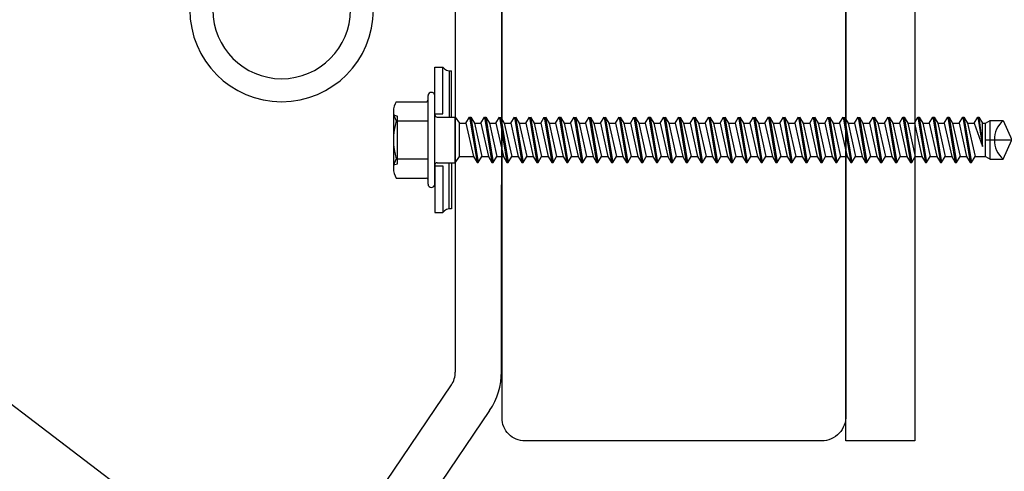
# Model space of a CAD drawing. Header units: millimetres. Extents: x -4835 to 23023, y -15404 to 3906.
# Tile 96 of 256: x 5078.19 to 5082.48, y -3703.57 to -3701.61. Entities that reach past the tile are written whole.
import ezdxf

# ---------------------------------------------------------------- set-up
doc = ezdxf.new("R2010")
doc.units = ezdxf.units.MM
doc.layers.get('0').update_dxf_attribs({"lineweight": 9})
doc.layers.add('a___przekrojowa___0.5', color=7, linetype='Continuous', lineweight=25)
doc.layers.add('detale', color=7, linetype='Continuous')
doc.styles.get("Standard").update_dxf_attribs({"font": 'arial.ttf'})
doc.dimstyles.new('GENERATED_STYLE__98', dxfattribs={"dimtxt": 0.18, "dimasz": 0.912, "dimexe": 0.18, "dimexo": 0.0625, "dimgap": 0.09, "dimtad": 0, "dimtih": 1, "dimtoh": 1, "dimdec": 4, "dimzin": 0, "dimdsep": 46, "dimtxsty": 'Standard', "dimcen": 0.09, "dimadec": 0, "dimazin": 0, "dimtfac": 1, "dimtdec": 4, "dimtmove": 0, "dimatfit": 3, "dimldrblk": 'ARROWHEAD_5', "dimfxl": 1, "dimtolj": 1, "dimtzin": 0, "dimarcsym": 0})

# ---------------------------------------------------------------- blocks, each defined once
blk = doc.blocks.new('ARROWHEAD_5')
at = {"linetype": 'Continuous'}
blk.add_line((0, 0), (-1, 0), dxfattribs=at)
blk.add_solid([(-1, 0.2679), (0, 0), (-1, -0.2679), (-1, 0.2679)], dxfattribs=at)

msp = doc.modelspace()

# ---------------------------------------------------------------- linework, layer by layer
at = {"layer": 'a___przekrojowa___0.5'}
for p, q in [((5081.7872, -3703.44), (5081.7872, -3699.44)), ((5082.0872, -3699.74), (5082.0872, -3703.44)), ((5080.0842, -3699.8814), (5080.0852, -3703.1404)), ((5080.2865, -3703.1388), (5080.2887, -3699.8842)), ((5080.0679, -3703.1966), (5078.6848, -3705.2324)), ((5080.2346, -3703.3072), (5078.8487, -3705.347)), ((5082.0872, -3703.44), (5081.7872, -3703.44))]:
    msp.add_line(p, q, dxfattribs=at)
at = {"layer": 'a___przekrojowa___0.5', "flags": 128}
msp.add_lwpolyline([(5080.2887, -3703.34), (5080.2887, -3699.54, -0.414214), (5080.3887, -3699.44), (5081.6974, -3699.44, -0.414214), (5081.7872, -3699.54), (5081.7872, -3703.34, -0.414214), (5081.671, -3703.44), (5080.3887, -3703.44, -0.414214)], format="xyb", close=True, dxfattribs=at)
at = {"layer": 'a___przekrojowa___0.5'}
for centre, radius, start, end in [((5079.3284, -3701.5632), 0.4, 180.0055, 0), ((5079.3284, -3701.5632), 0.3, 180.0055, 0), ((5079.3284, -3701.5632), 0.3, 180.0055, 0), ((5079.9852, -3703.1404), 0.1, 325.8073, 0.0174), ((5079.9865, -3703.1386), 0.3, 325.8073, 359.9613)]:
    msp.add_arc(centre, radius, start, end, dxfattribs=at)
at = {"layer": 'detale'}
for p, q in [((5079.9953, -3701.8127), (5080.0313, -3701.8127)), ((5079.9953, -3702.0163), (5079.9953, -3701.8127)), ((5080.0313, -3702.0163), (5080.0313, -3701.8127)), ((5080.0585, -3701.8307), (5080.0585, -3702.0302)), ((5080.068, -3702.0302), (5080.068, -3701.829)), ((5079.8282, -3701.9634), (5079.9593, -3701.9634)), ((5079.8282, -3701.9634), (5079.9593, -3701.9634)), ((5079.9665, -3702.1295), (5079.9665, -3701.937)), ((5079.9665, -3702.1295), (5079.9665, -3701.937)), ((5079.9953, -3702.1295), (5079.9953, -3701.937)), ((5079.9953, -3702.1295), (5079.9953, -3701.937)), ((5079.8154, -3702.0049), (5079.8154, -3702.254)), ((5079.8154, -3702.0049), (5079.8154, -3702.254)), ((5079.9953, -3702.1295), (5079.9953, -3701.9835)), ((5079.9953, -3702.1295), (5079.9953, -3701.9835)), ((5079.8154, -3702.021), (5079.8334, -3702.0258)), ((5079.8154, -3702.021), (5079.8334, -3702.0258)), ((5079.8282, -3702.0464), (5079.9665, -3702.0464)), ((5079.8282, -3702.0464), (5079.9665, -3702.0464)), ((5079.8334, -3702.2331), (5079.8334, -3702.0258)), ((5079.8334, -3702.2331), (5079.8334, -3702.0258)), ((5079.9953, -3702.0163), (5080.0313, -3702.0163)), ((5079.9953, -3702.0163), (5080.0313, -3702.0163)), ((5080.0061, -3702.0302), (5080.0849, -3702.0302)), ((5080.0061, -3702.0302), (5080.0849, -3702.0302)), ((5080.0849, -3702.0302), (5080.1032, -3702.0575)), ((5080.0849, -3702.2288), (5080.0849, -3702.0302)), ((5080.0849, -3702.2288), (5080.0849, -3702.0302)), ((5080.1318, -3702.0575), (5080.1474, -3702.0305)), ((5080.1318, -3702.0575), (5080.1474, -3702.0305)), ((5080.1474, -3702.0305), (5080.1528, -3702.0305)), ((5080.1474, -3702.0305), (5080.1799, -3702.2284)), ((5080.1474, -3702.0305), (5080.1528, -3702.0305)), ((5080.1474, -3702.0305), (5080.1799, -3702.2284)), ((5080.1528, -3702.0305), (5080.1684, -3702.0575)), ((5080.1528, -3702.0305), (5080.1853, -3702.2284)), ((5080.1528, -3702.0305), (5080.1684, -3702.0575)), ((5080.1528, -3702.0305), (5080.1853, -3702.2284)), ((5080.1969, -3702.0575), (5080.2125, -3702.0305)), ((5080.1969, -3702.0575), (5080.2125, -3702.0305)), ((5080.2125, -3702.0305), (5080.2451, -3702.2284)), ((5080.2125, -3702.0305), (5080.2179, -3702.0305)), ((5080.2125, -3702.0305), (5080.2451, -3702.2284)), ((5080.2125, -3702.0305), (5080.2179, -3702.0305)), ((5080.2179, -3702.0305), (5080.2505, -3702.2284)), ((5080.2179, -3702.0305), (5080.2335, -3702.0575)), ((5080.2179, -3702.0305), (5080.2505, -3702.2284)), ((5080.2179, -3702.0305), (5080.2335, -3702.0575)), ((5080.262, -3702.0575), (5080.2776, -3702.0305)), ((5080.2776, -3702.0305), (5080.3102, -3702.2284)), ((5080.2776, -3702.0305), (5080.3102, -3702.2284)), ((5080.283, -3702.0305), (5080.3156, -3702.2284)), ((5080.283, -3702.0305), (5080.2986, -3702.0575)), ((5080.283, -3702.0305), (5080.3156, -3702.2284)), ((5080.3272, -3702.0575), (5080.3427, -3702.0305)), ((5080.3427, -3702.0305), (5080.3753, -3702.2284)), ((5080.3427, -3702.0305), (5080.3753, -3702.2284)), ((5080.3481, -3702.0305), (5080.3807, -3702.2284)), ((5080.3481, -3702.0305), (5080.3637, -3702.0575)), ((5080.3481, -3702.0305), (5080.3807, -3702.2284)), ((5080.3923, -3702.0575), (5080.4079, -3702.0305)), ((5080.4079, -3702.0305), (5080.4404, -3702.2284)), ((5080.4079, -3702.0305), (5080.4404, -3702.2284)), ((5080.4133, -3702.0305), (5080.4458, -3702.2284)), ((5080.4133, -3702.0305), (5080.4288, -3702.0575)), ((5080.4133, -3702.0305), (5080.4458, -3702.2284)), ((5080.4574, -3702.0575), (5080.473, -3702.0305)), ((5080.473, -3702.0305), (5080.5055, -3702.2284)), ((5080.473, -3702.0305), (5080.5055, -3702.2284)), ((5080.4784, -3702.0305), (5080.5109, -3702.2284)), ((5080.4784, -3702.0305), (5080.494, -3702.0575)), ((5080.4784, -3702.0305), (5080.5109, -3702.2284)), ((5080.5225, -3702.0575), (5080.5381, -3702.0305)), ((5080.5225, -3702.0575), (5080.5381, -3702.0305)), ((5080.5381, -3702.0305), (5080.5707, -3702.2284)), ((5080.5381, -3702.0305), (5080.5435, -3702.0305)), ((5080.5381, -3702.0305), (5080.5707, -3702.2284)), ((5080.5381, -3702.0305), (5080.5435, -3702.0305)), ((5080.5435, -3702.0305), (5080.5761, -3702.2284)), ((5080.5435, -3702.0305), (5080.5591, -3702.0575)), ((5080.5435, -3702.0305), (5080.5761, -3702.2284)), ((5080.5435, -3702.0305), (5080.5591, -3702.0575)), ((5080.5876, -3702.0575), (5080.6032, -3702.0305)), ((5080.6032, -3702.0305), (5080.6358, -3702.2284)), ((5080.6032, -3702.0305), (5080.6358, -3702.2284)), ((5080.6086, -3702.0305), (5080.6412, -3702.2284)), ((5080.6086, -3702.0305), (5080.6242, -3702.0575)), ((5080.6086, -3702.0305), (5080.6412, -3702.2284)), ((5080.6528, -3702.0575), (5080.6683, -3702.0305)), ((5080.6683, -3702.0305), (5080.7009, -3702.2284)), ((5080.6683, -3702.0305), (5080.7009, -3702.2284)), ((5080.6737, -3702.0305), (5080.7063, -3702.2284)), ((5080.6737, -3702.0305), (5080.6893, -3702.0575)), ((5080.6737, -3702.0305), (5080.7063, -3702.2284)), ((5080.7179, -3702.0575), (5080.7335, -3702.0305)), ((5080.7335, -3702.0305), (5080.766, -3702.2284)), ((5080.7335, -3702.0305), (5080.766, -3702.2284)), ((5080.7335, -3702.0305), (5080.766, -3702.2284)), ((5080.7335, -3702.0305), (5080.766, -3702.2284)), ((5080.7389, -3702.0305), (5080.7714, -3702.2284)), ((5080.7389, -3702.0305), (5080.7544, -3702.0575)), ((5080.7389, -3702.0305), (5080.7714, -3702.2284)), ((5080.7389, -3702.0305), (5080.7714, -3702.2284)), ((5080.7389, -3702.0305), (5080.7544, -3702.0575)), ((5080.7389, -3702.0305), (5080.7714, -3702.2284)), ((5080.783, -3702.0575), (5080.7986, -3702.0305)), ((5080.7986, -3702.0305), (5080.8311, -3702.2284)), ((5080.7986, -3702.0305), (5080.8311, -3702.2284)), ((5080.804, -3702.0305), (5080.8365, -3702.2284)), ((5080.804, -3702.0305), (5080.8196, -3702.0575)), ((5080.804, -3702.0305), (5080.8365, -3702.2284)), ((5080.8481, -3702.0575), (5080.8637, -3702.0305)), ((5080.8637, -3702.0305), (5080.8963, -3702.2284)), ((5080.8637, -3702.0305), (5080.8963, -3702.2284)), ((5080.8637, -3702.0305), (5080.8963, -3702.2284)), ((5080.8637, -3702.0305), (5080.8963, -3702.2284)), ((5080.8691, -3702.0305), (5080.9017, -3702.2284)), ((5080.8691, -3702.0305), (5080.8847, -3702.0575)), ((5080.8691, -3702.0305), (5080.9017, -3702.2284)), ((5080.8691, -3702.0305), (5080.9017, -3702.2284)), ((5080.8691, -3702.0305), (5080.8847, -3702.0575)), ((5080.8691, -3702.0305), (5080.9017, -3702.2284)), ((5080.9132, -3702.0575), (5080.9288, -3702.0305)), ((5080.9132, -3702.0575), (5080.9288, -3702.0305)), ((5080.9288, -3702.0305), (5080.9614, -3702.2284)), ((5080.9288, -3702.0305), (5080.9342, -3702.0305)), ((5080.9288, -3702.0305), (5080.9614, -3702.2284)), ((5080.9288, -3702.0305), (5080.9342, -3702.0305)), ((5080.9342, -3702.0305), (5080.9668, -3702.2284)), ((5080.9342, -3702.0305), (5080.9498, -3702.0575)), ((5080.9342, -3702.0305), (5080.9668, -3702.2284)), ((5080.9342, -3702.0305), (5080.9498, -3702.0575)), ((5080.9784, -3702.0575), (5080.9939, -3702.0305)), ((5080.9939, -3702.0305), (5081.0265, -3702.2284)), ((5080.9939, -3702.0305), (5081.0265, -3702.2284)), ((5080.9993, -3702.0305), (5081.0319, -3702.2284)), ((5080.9993, -3702.0305), (5081.0149, -3702.0575)), ((5080.9993, -3702.0305), (5081.0319, -3702.2284)), ((5081.0435, -3702.0575), (5081.0591, -3702.0305)), ((5081.0591, -3702.0305), (5081.0916, -3702.2284)), ((5081.0591, -3702.0305), (5081.0916, -3702.2284)), ((5081.0645, -3702.0305), (5081.097, -3702.2284)), ((5081.0645, -3702.0305), (5081.08, -3702.0575)), ((5081.0645, -3702.0305), (5081.097, -3702.2284)), ((5081.1086, -3702.0575), (5081.1242, -3702.0305)), ((5081.1242, -3702.0305), (5081.1567, -3702.2284)), ((5081.1242, -3702.0305), (5081.1567, -3702.2284)), ((5081.1296, -3702.0305), (5081.1621, -3702.2284)), ((5081.1296, -3702.0305), (5081.1452, -3702.0575)), ((5081.1296, -3702.0305), (5081.1621, -3702.2284)), ((5081.1737, -3702.0575), (5081.1893, -3702.0305)), ((5081.1893, -3702.0305), (5081.2219, -3702.2284)), ((5081.1893, -3702.0305), (5081.2219, -3702.2284)), ((5081.1947, -3702.0305), (5081.2273, -3702.2284)), ((5081.1947, -3702.0305), (5081.2103, -3702.0575)), ((5081.1947, -3702.0305), (5081.2273, -3702.2284)), ((5081.2388, -3702.0575), (5081.2544, -3702.0305)), ((5081.2544, -3702.0305), (5081.287, -3702.2284)), ((5081.2544, -3702.0305), (5081.287, -3702.2284)), ((5081.2598, -3702.0305), (5081.2924, -3702.2284)), ((5081.2598, -3702.0305), (5081.2754, -3702.0575)), ((5081.2598, -3702.0305), (5081.2924, -3702.2284)), ((5081.304, -3702.0575), (5081.3195, -3702.0305)), ((5081.3195, -3702.0305), (5081.3521, -3702.2284)), ((5081.3195, -3702.0305), (5081.3521, -3702.2284)), ((5081.3249, -3702.0305), (5081.3575, -3702.2284)), ((5081.3249, -3702.0305), (5081.3405, -3702.0575)), ((5081.3249, -3702.0305), (5081.3575, -3702.2284)), ((5081.3691, -3702.0575), (5081.3847, -3702.0305)), ((5081.3847, -3702.0305), (5081.4172, -3702.2284)), ((5081.3847, -3702.0305), (5081.4172, -3702.2284)), ((5081.3901, -3702.0305), (5081.4226, -3702.2284)), ((5081.3901, -3702.0305), (5081.4056, -3702.0575)), ((5081.3901, -3702.0305), (5081.4226, -3702.2284)), ((5081.4342, -3702.0575), (5081.4498, -3702.0305)), ((5081.4342, -3702.0575), (5081.4498, -3702.0305)), ((5081.4498, -3702.0305), (5081.4823, -3702.2284)), ((5081.4498, -3702.0305), (5081.4552, -3702.0305)), ((5081.4498, -3702.0305), (5081.4823, -3702.2284)), ((5081.4498, -3702.0305), (5081.4552, -3702.0305)), ((5081.4552, -3702.0305), (5081.4877, -3702.2284)), ((5081.4552, -3702.0305), (5081.4708, -3702.0575)), ((5081.4552, -3702.0305), (5081.4877, -3702.2284)), ((5081.4552, -3702.0305), (5081.4708, -3702.0575)), ((5081.4993, -3702.0575), (5081.5149, -3702.0305)), ((5081.5149, -3702.0305), (5081.5475, -3702.2284)), ((5081.5149, -3702.0305), (5081.5475, -3702.2284)), ((5081.5203, -3702.0305), (5081.5529, -3702.2284)), ((5081.5203, -3702.0305), (5081.5359, -3702.0575)), ((5081.5203, -3702.0305), (5081.5529, -3702.2284)), ((5081.5644, -3702.0575), (5081.58, -3702.0305)), ((5081.58, -3702.0305), (5081.6126, -3702.2284)), ((5081.58, -3702.0305), (5081.6126, -3702.2284)), ((5081.5854, -3702.0305), (5081.618, -3702.2284)), ((5081.5854, -3702.0305), (5081.601, -3702.0575)), ((5081.5854, -3702.0305), (5081.618, -3702.2284)), ((5081.6296, -3702.0575), (5081.6451, -3702.0305)), ((5081.6451, -3702.0305), (5081.6777, -3702.2284)), ((5081.6451, -3702.0305), (5081.6777, -3702.2284)), ((5081.6505, -3702.0305), (5081.6831, -3702.2284)), ((5081.6505, -3702.0305), (5081.6661, -3702.0575)), ((5081.6505, -3702.0305), (5081.6831, -3702.2284)), ((5081.6947, -3702.0575), (5081.7103, -3702.0305)), ((5081.7103, -3702.0305), (5081.7428, -3702.2284)), ((5081.7103, -3702.0305), (5081.7428, -3702.2284)), ((5081.7157, -3702.0305), (5081.7482, -3702.2284)), ((5081.7157, -3702.0305), (5081.7312, -3702.0575)), ((5081.7157, -3702.0305), (5081.7482, -3702.2284)), ((5081.7598, -3702.0575), (5081.7754, -3702.0305)), ((5081.7754, -3702.0305), (5081.8079, -3702.2284)), ((5081.7754, -3702.0305), (5081.8079, -3702.2284)), ((5081.7808, -3702.0305), (5081.8133, -3702.2284)), ((5081.7808, -3702.0305), (5081.7964, -3702.0575)), ((5081.7808, -3702.0305), (5081.8133, -3702.2284)), ((5081.8249, -3702.0575), (5081.8405, -3702.0305)), ((5081.8405, -3702.0305), (5081.8731, -3702.2284)), ((5081.8405, -3702.0305), (5081.8731, -3702.2284)), ((5081.8459, -3702.0305), (5081.8785, -3702.2284)), ((5081.8459, -3702.0305), (5081.8615, -3702.0575)), ((5081.8459, -3702.0305), (5081.8785, -3702.2284)), ((5081.89, -3702.0575), (5081.9056, -3702.0305)), ((5081.9056, -3702.0305), (5081.9382, -3702.2284)), ((5081.9056, -3702.0305), (5081.9382, -3702.2284)), ((5081.911, -3702.0305), (5081.9436, -3702.2284)), ((5081.911, -3702.0305), (5081.9266, -3702.0575)), ((5081.911, -3702.0305), (5081.9436, -3702.2284)), ((5081.9552, -3702.0575), (5081.9707, -3702.0305)), ((5081.9707, -3702.0305), (5082.0033, -3702.2284)), ((5081.9707, -3702.0305), (5082.0033, -3702.2284)), ((5081.9761, -3702.0305), (5082.0087, -3702.2284)), ((5081.9761, -3702.0305), (5081.9917, -3702.0575)), ((5081.9761, -3702.0305), (5082.0087, -3702.2284)), ((5082.0203, -3702.0575), (5082.0359, -3702.0305)), ((5082.0203, -3702.0575), (5082.0359, -3702.0305)), ((5082.0359, -3702.0305), (5082.0413, -3702.0305)), ((5082.0359, -3702.0305), (5082.0684, -3702.2284)), ((5082.0359, -3702.0305), (5082.0413, -3702.0305)), ((5082.0359, -3702.0305), (5082.0684, -3702.2284)), ((5082.0413, -3702.0305), (5082.0568, -3702.0575)), ((5082.0413, -3702.0305), (5082.0738, -3702.2284)), ((5082.0413, -3702.0305), (5082.0568, -3702.0575)), ((5082.0413, -3702.0305), (5082.0738, -3702.2284)), ((5082.0854, -3702.0575), (5082.101, -3702.0305)), ((5082.0854, -3702.0575), (5082.101, -3702.0305)), ((5082.101, -3702.0305), (5082.1335, -3702.2284)), ((5082.101, -3702.0305), (5082.1064, -3702.0305)), ((5082.101, -3702.0305), (5082.1335, -3702.2284)), ((5082.101, -3702.0305), (5082.1064, -3702.0305)), ((5082.1064, -3702.0305), (5082.1389, -3702.2284)), ((5082.1064, -3702.0305), (5082.122, -3702.0575)), ((5082.1064, -3702.0305), (5082.1389, -3702.2284)), ((5082.1064, -3702.0305), (5082.122, -3702.0575)), ((5082.1505, -3702.0575), (5082.1661, -3702.0305)), ((5082.1505, -3702.0575), (5082.1661, -3702.0305)), ((5082.1661, -3702.0305), (5082.1715, -3702.0305)), ((5082.1661, -3702.0305), (5082.1987, -3702.2284)), ((5082.1661, -3702.0305), (5082.1715, -3702.0305)), ((5082.1661, -3702.0305), (5082.1987, -3702.2284)), ((5082.1715, -3702.0305), (5082.1871, -3702.0575)), ((5082.1715, -3702.0305), (5082.2041, -3702.2284)), ((5082.1715, -3702.0305), (5082.1871, -3702.0575)), ((5082.1715, -3702.0305), (5082.2041, -3702.2284)), ((5082.2157, -3702.0575), (5082.2312, -3702.0305)), ((5082.2157, -3702.0575), (5082.2312, -3702.0305)), ((5082.2312, -3702.0305), (5082.2638, -3702.2284)), ((5082.2312, -3702.0305), (5082.2366, -3702.0305)), ((5082.2312, -3702.0305), (5082.2638, -3702.2284)), ((5082.2312, -3702.0305), (5082.2366, -3702.0305)), ((5082.2366, -3702.0305), (5082.2692, -3702.2284)), ((5082.2366, -3702.0305), (5082.2522, -3702.0575)), ((5082.2366, -3702.0305), (5082.2692, -3702.2284)), ((5082.2366, -3702.0305), (5082.2522, -3702.0575)), ((5082.2808, -3702.0575), (5082.2963, -3702.0305)), ((5082.2808, -3702.0575), (5082.2963, -3702.0305)), ((5082.2963, -3702.0305), (5082.3289, -3702.2284)), ((5082.2963, -3702.0305), (5082.3017, -3702.0305)), ((5082.2963, -3702.0305), (5082.3289, -3702.2284)), ((5082.2963, -3702.0305), (5082.3017, -3702.0305)), ((5082.3017, -3702.0305), (5082.3343, -3702.2284)), ((5082.3017, -3702.0305), (5082.3173, -3702.0575)), ((5082.3017, -3702.0305), (5082.3343, -3702.2284)), ((5082.3017, -3702.0305), (5082.3173, -3702.0575)), ((5082.3459, -3702.0575), (5082.3615, -3702.0305)), ((5082.3459, -3702.0575), (5082.3615, -3702.0305)), ((5082.3615, -3702.0305), (5082.3669, -3702.0305)), ((5082.3615, -3702.0305), (5082.3824, -3702.158)), ((5082.3615, -3702.0305), (5082.3669, -3702.0305)), ((5082.3615, -3702.0305), (5082.3824, -3702.158)), ((5082.3669, -3702.0305), (5082.3824, -3702.158)), ((5082.3669, -3702.0305), (5082.3824, -3702.0575)), ((5082.3669, -3702.0305), (5082.3824, -3702.158)), ((5082.3669, -3702.0305), (5082.3824, -3702.0575)), ((5082.3958, -3702.0575), (5082.416, -3702.0458)), ((5082.3958, -3702.0575), (5082.416, -3702.0458)), ((5082.416, -3702.0458), (5082.4722, -3702.0458)), ((5082.416, -3702.2131), (5082.416, -3702.0458)), ((5082.416, -3702.0458), (5082.4722, -3702.0458)), ((5082.416, -3702.2131), (5082.416, -3702.0458)), ((5082.4722, -3702.0458), (5082.5101, -3702.1295)), ((5080.1032, -3702.2014), (5080.1032, -3702.0575)), ((5080.1032, -3702.0575), (5080.1318, -3702.0575)), ((5080.1318, -3702.0575), (5080.1644, -3702.2014)), ((5080.1318, -3702.0575), (5080.1644, -3702.2014)), ((5080.1684, -3702.0575), (5080.2009, -3702.2014)), ((5080.1684, -3702.0575), (5080.1969, -3702.0575)), ((5080.1684, -3702.0575), (5080.2009, -3702.2014)), ((5080.1684, -3702.0575), (5080.1969, -3702.0575)), ((5080.1969, -3702.0575), (5080.2295, -3702.2014)), ((5080.1969, -3702.0575), (5080.2295, -3702.2014)), ((5080.2335, -3702.0575), (5080.266, -3702.2014)), ((5080.2335, -3702.0575), (5080.262, -3702.0575)), ((5080.2335, -3702.0575), (5080.266, -3702.2014)), ((5080.2335, -3702.0575), (5080.262, -3702.0575)), ((5080.262, -3702.0575), (5080.2946, -3702.2014)), ((5080.262, -3702.0575), (5080.2946, -3702.2014)), ((5080.262, -3702.0575), (5080.2946, -3702.2014)), ((5080.2986, -3702.0575), (5080.3312, -3702.2014)), ((5080.2986, -3702.0575), (5080.3272, -3702.0575)), ((5080.2986, -3702.0575), (5080.3312, -3702.2014)), ((5080.2986, -3702.0575), (5080.3272, -3702.0575)), ((5080.3272, -3702.0575), (5080.3597, -3702.2014)), ((5080.3272, -3702.0575), (5080.3597, -3702.2014)), ((5080.3272, -3702.0575), (5080.3597, -3702.2014)), ((5080.3637, -3702.0575), (5080.3963, -3702.2014)), ((5080.3637, -3702.0575), (5080.3923, -3702.0575)), ((5080.3637, -3702.0575), (5080.3963, -3702.2014)), ((5080.3637, -3702.0575), (5080.3923, -3702.0575)), ((5080.3923, -3702.0575), (5080.4248, -3702.2014)), ((5080.3923, -3702.0575), (5080.4248, -3702.2014)), ((5080.3923, -3702.0575), (5080.4248, -3702.2014)), ((5080.4288, -3702.0575), (5080.4614, -3702.2014)), ((5080.4288, -3702.0575), (5080.4574, -3702.0575)), ((5080.4288, -3702.0575), (5080.4614, -3702.2014)), ((5080.4288, -3702.0575), (5080.4574, -3702.0575)), ((5080.4574, -3702.0575), (5080.49, -3702.2014)), ((5080.4574, -3702.0575), (5080.49, -3702.2014)), ((5080.4574, -3702.0575), (5080.49, -3702.2014)), ((5080.494, -3702.0575), (5080.5265, -3702.2014)), ((5080.494, -3702.0575), (5080.5225, -3702.0575)), ((5080.494, -3702.0575), (5080.5265, -3702.2014)), ((5080.494, -3702.0575), (5080.5225, -3702.0575)), ((5080.5225, -3702.0575), (5080.5551, -3702.2014)), ((5080.5225, -3702.0575), (5080.5551, -3702.2014)), ((5080.5591, -3702.0575), (5080.5916, -3702.2014)), ((5080.5591, -3702.0575), (5080.5876, -3702.0575)), ((5080.5591, -3702.0575), (5080.5916, -3702.2014)), ((5080.5591, -3702.0575), (5080.5876, -3702.0575)), ((5080.5876, -3702.0575), (5080.6202, -3702.2014)), ((5080.5876, -3702.0575), (5080.6202, -3702.2014)), ((5080.5876, -3702.0575), (5080.6202, -3702.2014)), ((5080.6242, -3702.0575), (5080.6568, -3702.2014)), ((5080.6242, -3702.0575), (5080.6528, -3702.0575)), ((5080.6242, -3702.0575), (5080.6568, -3702.2014)), ((5080.6242, -3702.0575), (5080.6528, -3702.0575)), ((5080.6528, -3702.0575), (5080.6853, -3702.2014)), ((5080.6528, -3702.0575), (5080.6853, -3702.2014)), ((5080.6528, -3702.0575), (5080.6853, -3702.2014)), ((5080.6893, -3702.0575), (5080.7219, -3702.2014)), ((5080.6893, -3702.0575), (5080.7179, -3702.0575)), ((5080.6893, -3702.0575), (5080.7219, -3702.2014)), ((5080.6893, -3702.0575), (5080.7179, -3702.0575)), ((5080.7179, -3702.0575), (5080.7504, -3702.2014)), ((5080.7179, -3702.0575), (5080.7504, -3702.2014)), ((5080.7179, -3702.0575), (5080.7504, -3702.2014)), ((5080.7179, -3702.0575), (5080.7504, -3702.2014)), ((5080.7179, -3702.0575), (5080.7504, -3702.2014)), ((5080.7179, -3702.0575), (5080.7504, -3702.2014)), ((5080.7544, -3702.0575), (5080.787, -3702.2014)), ((5080.7544, -3702.0575), (5080.783, -3702.0575)), ((5080.7544, -3702.0575), (5080.787, -3702.2014)), ((5080.7544, -3702.0575), (5080.783, -3702.0575)), ((5080.7544, -3702.0575), (5080.787, -3702.2014)), ((5080.7544, -3702.0575), (5080.783, -3702.0575)), ((5080.7544, -3702.0575), (5080.787, -3702.2014)), ((5080.7544, -3702.0575), (5080.783, -3702.0575)), ((5080.783, -3702.0575), (5080.8156, -3702.2014)), ((5080.783, -3702.0575), (5080.8156, -3702.2014)), ((5080.783, -3702.0575), (5080.8156, -3702.2014)), ((5080.8196, -3702.0575), (5080.8521, -3702.2014)), ((5080.8196, -3702.0575), (5080.8481, -3702.0575)), ((5080.8196, -3702.0575), (5080.8521, -3702.2014)), ((5080.8196, -3702.0575), (5080.8481, -3702.0575)), ((5080.8481, -3702.0575), (5080.8807, -3702.2014)), ((5080.8481, -3702.0575), (5080.8807, -3702.2014)), ((5080.8481, -3702.0575), (5080.8807, -3702.2014)), ((5080.8481, -3702.0575), (5080.8807, -3702.2014)), ((5080.8481, -3702.0575), (5080.8807, -3702.2014)), ((5080.8481, -3702.0575), (5080.8807, -3702.2014)), ((5080.8847, -3702.0575), (5080.9172, -3702.2014)), ((5080.8847, -3702.0575), (5080.9132, -3702.0575)), ((5080.8847, -3702.0575), (5080.9172, -3702.2014)), ((5080.8847, -3702.0575), (5080.9132, -3702.0575)), ((5080.8847, -3702.0575), (5080.9172, -3702.2014)), ((5080.8847, -3702.0575), (5080.9132, -3702.0575)), ((5080.8847, -3702.0575), (5080.9172, -3702.2014)), ((5080.8847, -3702.0575), (5080.9132, -3702.0575)), ((5080.9132, -3702.0575), (5080.9458, -3702.2014)), ((5080.9132, -3702.0575), (5080.9458, -3702.2014)), ((5080.9498, -3702.0575), (5080.9824, -3702.2014)), ((5080.9498, -3702.0575), (5080.9784, -3702.0575)), ((5080.9498, -3702.0575), (5080.9824, -3702.2014)), ((5080.9498, -3702.0575), (5080.9784, -3702.0575)), ((5080.9784, -3702.0575), (5081.0109, -3702.2014)), ((5080.9784, -3702.0575), (5081.0109, -3702.2014)), ((5080.9784, -3702.0575), (5081.0109, -3702.2014)), ((5081.0149, -3702.0575), (5081.0475, -3702.2014)), ((5081.0149, -3702.0575), (5081.0435, -3702.0575)), ((5081.0149, -3702.0575), (5081.0475, -3702.2014)), ((5081.0149, -3702.0575), (5081.0435, -3702.0575)), ((5081.0435, -3702.0575), (5081.076, -3702.2014)), ((5081.0435, -3702.0575), (5081.076, -3702.2014)), ((5081.0435, -3702.0575), (5081.076, -3702.2014)), ((5081.08, -3702.0575), (5081.1126, -3702.2014)), ((5081.08, -3702.0575), (5081.1086, -3702.0575)), ((5081.08, -3702.0575), (5081.1126, -3702.2014)), ((5081.08, -3702.0575), (5081.1086, -3702.0575)), ((5081.1086, -3702.0575), (5081.1412, -3702.2014)), ((5081.1086, -3702.0575), (5081.1412, -3702.2014)), ((5081.1086, -3702.0575), (5081.1412, -3702.2014)), ((5081.1452, -3702.0575), (5081.1777, -3702.2014)), ((5081.1452, -3702.0575), (5081.1737, -3702.0575)), ((5081.1452, -3702.0575), (5081.1777, -3702.2014)), ((5081.1452, -3702.0575), (5081.1737, -3702.0575)), ((5081.1737, -3702.0575), (5081.2063, -3702.2014)), ((5081.1737, -3702.0575), (5081.2063, -3702.2014)), ((5081.1737, -3702.0575), (5081.2063, -3702.2014)), ((5081.2103, -3702.0575), (5081.2428, -3702.2014)), ((5081.2103, -3702.0575), (5081.2388, -3702.0575)), ((5081.2103, -3702.0575), (5081.2428, -3702.2014)), ((5081.2103, -3702.0575), (5081.2388, -3702.0575)), ((5081.2388, -3702.0575), (5081.2714, -3702.2014)), ((5081.2388, -3702.0575), (5081.2714, -3702.2014)), ((5081.2388, -3702.0575), (5081.2714, -3702.2014)), ((5081.2754, -3702.0575), (5081.308, -3702.2014)), ((5081.2754, -3702.0575), (5081.304, -3702.0575)), ((5081.2754, -3702.0575), (5081.308, -3702.2014)), ((5081.2754, -3702.0575), (5081.304, -3702.0575)), ((5081.304, -3702.0575), (5081.3365, -3702.2014)), ((5081.304, -3702.0575), (5081.3365, -3702.2014)), ((5081.304, -3702.0575), (5081.3365, -3702.2014)), ((5081.3405, -3702.0575), (5081.3731, -3702.2014)), ((5081.3405, -3702.0575), (5081.3691, -3702.0575)), ((5081.3405, -3702.0575), (5081.3731, -3702.2014)), ((5081.3405, -3702.0575), (5081.3691, -3702.0575)), ((5081.3691, -3702.0575), (5081.4016, -3702.2014)), ((5081.3691, -3702.0575), (5081.4016, -3702.2014)), ((5081.3691, -3702.0575), (5081.4016, -3702.2014)), ((5081.4056, -3702.0575), (5081.4382, -3702.2014)), ((5081.4056, -3702.0575), (5081.4342, -3702.0575)), ((5081.4056, -3702.0575), (5081.4382, -3702.2014)), ((5081.4056, -3702.0575), (5081.4342, -3702.0575)), ((5081.4342, -3702.0575), (5081.4668, -3702.2014)), ((5081.4342, -3702.0575), (5081.4668, -3702.2014)), ((5081.4708, -3702.0575), (5081.5033, -3702.2014)), ((5081.4708, -3702.0575), (5081.4993, -3702.0575)), ((5081.4708, -3702.0575), (5081.5033, -3702.2014)), ((5081.4708, -3702.0575), (5081.4993, -3702.0575)), ((5081.4993, -3702.0575), (5081.5319, -3702.2014)), ((5081.4993, -3702.0575), (5081.5319, -3702.2014)), ((5081.4993, -3702.0575), (5081.5319, -3702.2014)), ((5081.5359, -3702.0575), (5081.5684, -3702.2014)), ((5081.5359, -3702.0575), (5081.5644, -3702.0575)), ((5081.5359, -3702.0575), (5081.5684, -3702.2014)), ((5081.5359, -3702.0575), (5081.5644, -3702.0575)), ((5081.5644, -3702.0575), (5081.597, -3702.2014)), ((5081.5644, -3702.0575), (5081.597, -3702.2014)), ((5081.5644, -3702.0575), (5081.597, -3702.2014)), ((5081.601, -3702.0575), (5081.6336, -3702.2014)), ((5081.601, -3702.0575), (5081.6296, -3702.0575)), ((5081.601, -3702.0575), (5081.6336, -3702.2014)), ((5081.601, -3702.0575), (5081.6296, -3702.0575)), ((5081.6296, -3702.0575), (5081.6621, -3702.2014)), ((5081.6296, -3702.0575), (5081.6621, -3702.2014)), ((5081.6296, -3702.0575), (5081.6621, -3702.2014)), ((5081.6661, -3702.0575), (5081.6987, -3702.2014)), ((5081.6661, -3702.0575), (5081.6947, -3702.0575)), ((5081.6661, -3702.0575), (5081.6987, -3702.2014)), ((5081.6661, -3702.0575), (5081.6947, -3702.0575)), ((5081.6947, -3702.0575), (5081.7272, -3702.2014)), ((5081.6947, -3702.0575), (5081.7272, -3702.2014)), ((5081.6947, -3702.0575), (5081.7272, -3702.2014)), ((5081.7312, -3702.0575), (5081.7638, -3702.2014)), ((5081.7312, -3702.0575), (5081.7598, -3702.0575)), ((5081.7312, -3702.0575), (5081.7638, -3702.2014)), ((5081.7312, -3702.0575), (5081.7598, -3702.0575)), ((5081.7598, -3702.0575), (5081.7924, -3702.2014)), ((5081.7598, -3702.0575), (5081.7924, -3702.2014)), ((5081.7598, -3702.0575), (5081.7924, -3702.2014)), ((5081.7964, -3702.0575), (5081.8289, -3702.2014)), ((5081.7964, -3702.0575), (5081.8249, -3702.0575)), ((5081.7964, -3702.0575), (5081.8289, -3702.2014)), ((5081.7964, -3702.0575), (5081.8249, -3702.0575)), ((5081.8249, -3702.0575), (5081.8575, -3702.2014)), ((5081.8249, -3702.0575), (5081.8575, -3702.2014)), ((5081.8249, -3702.0575), (5081.8575, -3702.2014)), ((5081.8615, -3702.0575), (5081.894, -3702.2014)), ((5081.8615, -3702.0575), (5081.89, -3702.0575)), ((5081.8615, -3702.0575), (5081.894, -3702.2014)), ((5081.8615, -3702.0575), (5081.89, -3702.0575)), ((5081.89, -3702.0575), (5081.9226, -3702.2014)), ((5081.89, -3702.0575), (5081.9226, -3702.2014)), ((5081.89, -3702.0575), (5081.9226, -3702.2014)), ((5081.9266, -3702.0575), (5081.9592, -3702.2014)), ((5081.9266, -3702.0575), (5081.9552, -3702.0575)), ((5081.9266, -3702.0575), (5081.9592, -3702.2014)), ((5081.9266, -3702.0575), (5081.9552, -3702.0575)), ((5081.9552, -3702.0575), (5081.9877, -3702.2014)), ((5081.9552, -3702.0575), (5081.9877, -3702.2014)), ((5081.9552, -3702.0575), (5081.9877, -3702.2014)), ((5081.9917, -3702.0575), (5082.0243, -3702.2014)), ((5081.9917, -3702.0575), (5082.0203, -3702.0575)), ((5081.9917, -3702.0575), (5082.0243, -3702.2014)), ((5081.9917, -3702.0575), (5082.0203, -3702.0575)), ((5082.0203, -3702.0575), (5082.0528, -3702.2014)), ((5082.0203, -3702.0575), (5082.0528, -3702.2014)), ((5082.0568, -3702.0575), (5082.0894, -3702.2014)), ((5082.0568, -3702.0575), (5082.0854, -3702.0575)), ((5082.0568, -3702.0575), (5082.0894, -3702.2014)), ((5082.0568, -3702.0575), (5082.0854, -3702.0575)), ((5082.0854, -3702.0575), (5082.118, -3702.2014)), ((5082.0854, -3702.0575), (5082.118, -3702.2014)), ((5082.122, -3702.0575), (5082.1545, -3702.2014)), ((5082.122, -3702.0575), (5082.1505, -3702.0575)), ((5082.122, -3702.0575), (5082.1545, -3702.2014)), ((5082.122, -3702.0575), (5082.1505, -3702.0575)), ((5082.1505, -3702.0575), (5082.1831, -3702.2014)), ((5082.1505, -3702.0575), (5082.1831, -3702.2014)), ((5082.1871, -3702.0575), (5082.2196, -3702.2014)), ((5082.1871, -3702.0575), (5082.2157, -3702.0575)), ((5082.1871, -3702.0575), (5082.2196, -3702.2014)), ((5082.1871, -3702.0575), (5082.2157, -3702.0575)), ((5082.2157, -3702.0575), (5082.2482, -3702.2014)), ((5082.2157, -3702.0575), (5082.2482, -3702.2014)), ((5082.2522, -3702.0575), (5082.2848, -3702.2014)), ((5082.2522, -3702.0575), (5082.2808, -3702.0575)), ((5082.2522, -3702.0575), (5082.2848, -3702.2014)), ((5082.2522, -3702.0575), (5082.2808, -3702.0575)), ((5082.2808, -3702.0575), (5082.3133, -3702.2014)), ((5082.2808, -3702.0575), (5082.3133, -3702.2014)), ((5082.3173, -3702.0575), (5082.3459, -3702.0575)), ((5082.3173, -3702.0575), (5082.3499, -3702.2014)), ((5082.3173, -3702.0575), (5082.3459, -3702.0575)), ((5082.3173, -3702.0575), (5082.3499, -3702.2014)), ((5082.3459, -3702.0575), (5082.3824, -3702.158)), ((5082.3459, -3702.0575), (5082.3824, -3702.158)), ((5082.3824, -3702.158), (5082.3824, -3702.0575)), ((5082.3824, -3702.0575), (5082.3958, -3702.0575)), ((5082.3824, -3702.158), (5082.3824, -3702.0575)), ((5082.3824, -3702.0575), (5082.3958, -3702.0575)), ((5082.3958, -3702.2014), (5082.3958, -3702.0575)), ((5082.3958, -3702.2014), (5082.3958, -3702.0575)), ((5079.9665, -3702.322), (5079.9665, -3702.1295)), ((5079.9665, -3702.322), (5079.9665, -3702.1295)), ((5079.9953, -3702.322), (5079.9953, -3702.1295)), ((5079.9953, -3702.2755), (5079.9953, -3702.1295)), ((5079.9953, -3702.322), (5079.9953, -3702.1295)), ((5079.9953, -3702.2755), (5079.9953, -3702.1295)), ((5082.3958, -3702.1295), (5082.5193, -3702.1295)), ((5082.4722, -3702.2131), (5082.5101, -3702.1295)), ((5079.8282, -3702.2125), (5079.9665, -3702.2125)), ((5079.8282, -3702.2125), (5079.9665, -3702.2125)), ((5080.0849, -3702.2288), (5080.1032, -3702.2014)), ((5080.1032, -3702.2014), (5080.1644, -3702.2014)), ((5080.1358, -3702.2014), (5080.1644, -3702.2014)), ((5080.1644, -3702.2014), (5080.1799, -3702.2284)), ((5080.1644, -3702.2014), (5080.1799, -3702.2284)), ((5080.1853, -3702.2284), (5080.2009, -3702.2014)), ((5080.1853, -3702.2284), (5080.2009, -3702.2014)), ((5080.2009, -3702.2014), (5080.2295, -3702.2014)), ((5080.2009, -3702.2014), (5080.2295, -3702.2014)), ((5080.2295, -3702.2014), (5080.2451, -3702.2284)), ((5080.2295, -3702.2014), (5080.2451, -3702.2284)), ((5080.2505, -3702.2284), (5080.266, -3702.2014)), ((5080.2505, -3702.2284), (5080.266, -3702.2014)), ((5080.266, -3702.2014), (5080.2946, -3702.2014)), ((5080.266, -3702.2014), (5080.2946, -3702.2014)), ((5080.2946, -3702.2014), (5080.3102, -3702.2284)), ((5080.2946, -3702.2014), (5080.3102, -3702.2284)), ((5080.3156, -3702.2284), (5080.3312, -3702.2014)), ((5080.3156, -3702.2284), (5080.3312, -3702.2014)), ((5080.3312, -3702.2014), (5080.3597, -3702.2014)), ((5080.3312, -3702.2014), (5080.3597, -3702.2014)), ((5080.3597, -3702.2014), (5080.3753, -3702.2284)), ((5080.3597, -3702.2014), (5080.3753, -3702.2284)), ((5080.3807, -3702.2284), (5080.3963, -3702.2014)), ((5080.3807, -3702.2284), (5080.3963, -3702.2014)), ((5080.3963, -3702.2014), (5080.4248, -3702.2014)), ((5080.3963, -3702.2014), (5080.4248, -3702.2014)), ((5080.4248, -3702.2014), (5080.4404, -3702.2284)), ((5080.4248, -3702.2014), (5080.4404, -3702.2284)), ((5080.4458, -3702.2284), (5080.4614, -3702.2014)), ((5080.4458, -3702.2284), (5080.4614, -3702.2014)), ((5080.4614, -3702.2014), (5080.49, -3702.2014)), ((5080.4614, -3702.2014), (5080.49, -3702.2014)), ((5080.49, -3702.2014), (5080.5055, -3702.2284)), ((5080.49, -3702.2014), (5080.5055, -3702.2284)), ((5080.5109, -3702.2284), (5080.5265, -3702.2014)), ((5080.5109, -3702.2284), (5080.5265, -3702.2014)), ((5080.5265, -3702.2014), (5080.5551, -3702.2014)), ((5080.5265, -3702.2014), (5080.5551, -3702.2014)), ((5080.5551, -3702.2014), (5080.5707, -3702.2284)), ((5080.5551, -3702.2014), (5080.5707, -3702.2284)), ((5080.5761, -3702.2284), (5080.5916, -3702.2014)), ((5080.5761, -3702.2284), (5080.5916, -3702.2014)), ((5080.5916, -3702.2014), (5080.6202, -3702.2014)), ((5080.5916, -3702.2014), (5080.6202, -3702.2014)), ((5080.6202, -3702.2014), (5080.6358, -3702.2284)), ((5080.6202, -3702.2014), (5080.6358, -3702.2284)), ((5080.6412, -3702.2284), (5080.6568, -3702.2014)), ((5080.6412, -3702.2284), (5080.6568, -3702.2014)), ((5080.6568, -3702.2014), (5080.6853, -3702.2014)), ((5080.6568, -3702.2014), (5080.6853, -3702.2014)), ((5080.6853, -3702.2014), (5080.7009, -3702.2284)), ((5080.6853, -3702.2014), (5080.7009, -3702.2284)), ((5080.7063, -3702.2284), (5080.7219, -3702.2014)), ((5080.7063, -3702.2284), (5080.7219, -3702.2014)), ((5080.7219, -3702.2014), (5080.7504, -3702.2014)), ((5080.7219, -3702.2014), (5080.7504, -3702.2014)), ((5080.7219, -3702.2014), (5080.7504, -3702.2014)), ((5080.7219, -3702.2014), (5080.7504, -3702.2014)), ((5080.7504, -3702.2014), (5080.766, -3702.2284)), ((5080.7504, -3702.2014), (5080.766, -3702.2284)), ((5080.7504, -3702.2014), (5080.766, -3702.2284)), ((5080.7504, -3702.2014), (5080.766, -3702.2284)), ((5080.7714, -3702.2284), (5080.787, -3702.2014)), ((5080.7714, -3702.2284), (5080.787, -3702.2014)), ((5080.7714, -3702.2284), (5080.787, -3702.2014)), ((5080.7714, -3702.2284), (5080.787, -3702.2014)), ((5080.787, -3702.2014), (5080.8156, -3702.2014)), ((5080.787, -3702.2014), (5080.8156, -3702.2014)), ((5080.8156, -3702.2014), (5080.8311, -3702.2284)), ((5080.8156, -3702.2014), (5080.8311, -3702.2284)), ((5080.8365, -3702.2284), (5080.8521, -3702.2014)), ((5080.8365, -3702.2284), (5080.8521, -3702.2014)), ((5080.8521, -3702.2014), (5080.8807, -3702.2014)), ((5080.8521, -3702.2014), (5080.8807, -3702.2014)), ((5080.8521, -3702.2014), (5080.8807, -3702.2014)), ((5080.8521, -3702.2014), (5080.8807, -3702.2014)), ((5080.8807, -3702.2014), (5080.8963, -3702.2284)), ((5080.8807, -3702.2014), (5080.8963, -3702.2284)), ((5080.8807, -3702.2014), (5080.8963, -3702.2284)), ((5080.8807, -3702.2014), (5080.8963, -3702.2284)), ((5080.9017, -3702.2284), (5080.9172, -3702.2014)), ((5080.9017, -3702.2284), (5080.9172, -3702.2014)), ((5080.9017, -3702.2284), (5080.9172, -3702.2014)), ((5080.9017, -3702.2284), (5080.9172, -3702.2014)), ((5080.9172, -3702.2014), (5080.9458, -3702.2014)), ((5080.9172, -3702.2014), (5080.9458, -3702.2014)), ((5080.9458, -3702.2014), (5080.9614, -3702.2284)), ((5080.9458, -3702.2014), (5080.9614, -3702.2284)), ((5080.9668, -3702.2284), (5080.9824, -3702.2014)), ((5080.9668, -3702.2284), (5080.9824, -3702.2014)), ((5080.9824, -3702.2014), (5081.0109, -3702.2014)), ((5080.9824, -3702.2014), (5081.0109, -3702.2014)), ((5081.0109, -3702.2014), (5081.0265, -3702.2284)), ((5081.0109, -3702.2014), (5081.0265, -3702.2284)), ((5081.0319, -3702.2284), (5081.0475, -3702.2014)), ((5081.0319, -3702.2284), (5081.0475, -3702.2014)), ((5081.0475, -3702.2014), (5081.076, -3702.2014)), ((5081.0475, -3702.2014), (5081.076, -3702.2014)), ((5081.076, -3702.2014), (5081.0916, -3702.2284)), ((5081.076, -3702.2014), (5081.0916, -3702.2284)), ((5081.097, -3702.2284), (5081.1126, -3702.2014)), ((5081.097, -3702.2284), (5081.1126, -3702.2014)), ((5081.1126, -3702.2014), (5081.1412, -3702.2014)), ((5081.1126, -3702.2014), (5081.1412, -3702.2014)), ((5081.1412, -3702.2014), (5081.1567, -3702.2284)), ((5081.1412, -3702.2014), (5081.1567, -3702.2284)), ((5081.1621, -3702.2284), (5081.1777, -3702.2014)), ((5081.1621, -3702.2284), (5081.1777, -3702.2014)), ((5081.1777, -3702.2014), (5081.2063, -3702.2014)), ((5081.1777, -3702.2014), (5081.2063, -3702.2014)), ((5081.2063, -3702.2014), (5081.2219, -3702.2284)), ((5081.2063, -3702.2014), (5081.2219, -3702.2284)), ((5081.2273, -3702.2284), (5081.2428, -3702.2014)), ((5081.2273, -3702.2284), (5081.2428, -3702.2014)), ((5081.2428, -3702.2014), (5081.2714, -3702.2014)), ((5081.2428, -3702.2014), (5081.2714, -3702.2014)), ((5081.2714, -3702.2014), (5081.287, -3702.2284)), ((5081.2714, -3702.2014), (5081.287, -3702.2284)), ((5081.2924, -3702.2284), (5081.308, -3702.2014)), ((5081.2924, -3702.2284), (5081.308, -3702.2014)), ((5081.308, -3702.2014), (5081.3365, -3702.2014)), ((5081.308, -3702.2014), (5081.3365, -3702.2014)), ((5081.3365, -3702.2014), (5081.3521, -3702.2284)), ((5081.3365, -3702.2014), (5081.3521, -3702.2284)), ((5081.3575, -3702.2284), (5081.3731, -3702.2014)), ((5081.3575, -3702.2284), (5081.3731, -3702.2014)), ((5081.3731, -3702.2014), (5081.4016, -3702.2014)), ((5081.3731, -3702.2014), (5081.4016, -3702.2014)), ((5081.4016, -3702.2014), (5081.4172, -3702.2284)), ((5081.4016, -3702.2014), (5081.4172, -3702.2284)), ((5081.4226, -3702.2284), (5081.4382, -3702.2014)), ((5081.4226, -3702.2284), (5081.4382, -3702.2014)), ((5081.4382, -3702.2014), (5081.4668, -3702.2014)), ((5081.4382, -3702.2014), (5081.4668, -3702.2014)), ((5081.4668, -3702.2014), (5081.4823, -3702.2284)), ((5081.4668, -3702.2014), (5081.4823, -3702.2284)), ((5081.4877, -3702.2284), (5081.5033, -3702.2014)), ((5081.4877, -3702.2284), (5081.5033, -3702.2014)), ((5081.5033, -3702.2014), (5081.5319, -3702.2014)), ((5081.5033, -3702.2014), (5081.5319, -3702.2014)), ((5081.5319, -3702.2014), (5081.5475, -3702.2284)), ((5081.5319, -3702.2014), (5081.5475, -3702.2284)), ((5081.5529, -3702.2284), (5081.5684, -3702.2014)), ((5081.5529, -3702.2284), (5081.5684, -3702.2014)), ((5081.5684, -3702.2014), (5081.597, -3702.2014)), ((5081.5684, -3702.2014), (5081.597, -3702.2014)), ((5081.597, -3702.2014), (5081.6126, -3702.2284)), ((5081.597, -3702.2014), (5081.6126, -3702.2284)), ((5081.618, -3702.2284), (5081.6336, -3702.2014)), ((5081.618, -3702.2284), (5081.6336, -3702.2014)), ((5081.6336, -3702.2014), (5081.6621, -3702.2014)), ((5081.6336, -3702.2014), (5081.6621, -3702.2014)), ((5081.6621, -3702.2014), (5081.6777, -3702.2284)), ((5081.6621, -3702.2014), (5081.6777, -3702.2284)), ((5081.6831, -3702.2284), (5081.6987, -3702.2014)), ((5081.6831, -3702.2284), (5081.6987, -3702.2014)), ((5081.6987, -3702.2014), (5081.7272, -3702.2014)), ((5081.6987, -3702.2014), (5081.7272, -3702.2014)), ((5081.7272, -3702.2014), (5081.7428, -3702.2284)), ((5081.7272, -3702.2014), (5081.7428, -3702.2284)), ((5081.7482, -3702.2284), (5081.7638, -3702.2014)), ((5081.7482, -3702.2284), (5081.7638, -3702.2014)), ((5081.7638, -3702.2014), (5081.7924, -3702.2014)), ((5081.7638, -3702.2014), (5081.7924, -3702.2014)), ((5081.7924, -3702.2014), (5081.8079, -3702.2284)), ((5081.7924, -3702.2014), (5081.8079, -3702.2284)), ((5081.8133, -3702.2284), (5081.8289, -3702.2014)), ((5081.8133, -3702.2284), (5081.8289, -3702.2014)), ((5081.8289, -3702.2014), (5081.8575, -3702.2014)), ((5081.8289, -3702.2014), (5081.8575, -3702.2014)), ((5081.8575, -3702.2014), (5081.8731, -3702.2284)), ((5081.8575, -3702.2014), (5081.8731, -3702.2284)), ((5081.8785, -3702.2284), (5081.894, -3702.2014)), ((5081.8785, -3702.2284), (5081.894, -3702.2014)), ((5081.894, -3702.2014), (5081.9226, -3702.2014)), ((5081.894, -3702.2014), (5081.9226, -3702.2014)), ((5081.9226, -3702.2014), (5081.9382, -3702.2284)), ((5081.9226, -3702.2014), (5081.9382, -3702.2284)), ((5081.9436, -3702.2284), (5081.9592, -3702.2014)), ((5081.9436, -3702.2284), (5081.9592, -3702.2014)), ((5081.9592, -3702.2014), (5081.9877, -3702.2014)), ((5081.9592, -3702.2014), (5081.9877, -3702.2014)), ((5081.9877, -3702.2014), (5082.0033, -3702.2284)), ((5081.9877, -3702.2014), (5082.0033, -3702.2284)), ((5082.0087, -3702.2284), (5082.0243, -3702.2014)), ((5082.0087, -3702.2284), (5082.0243, -3702.2014)), ((5082.0243, -3702.2014), (5082.0528, -3702.2014)), ((5082.0243, -3702.2014), (5082.0528, -3702.2014)), ((5082.0528, -3702.2014), (5082.0684, -3702.2284)), ((5082.0528, -3702.2014), (5082.0684, -3702.2284)), ((5082.0738, -3702.2284), (5082.0894, -3702.2014)), ((5082.0738, -3702.2284), (5082.0894, -3702.2014)), ((5082.0894, -3702.2014), (5082.118, -3702.2014)), ((5082.0894, -3702.2014), (5082.118, -3702.2014)), ((5082.118, -3702.2014), (5082.1335, -3702.2284)), ((5082.118, -3702.2014), (5082.1335, -3702.2284)), ((5082.1389, -3702.2284), (5082.1545, -3702.2014)), ((5082.1389, -3702.2284), (5082.1545, -3702.2014)), ((5082.1545, -3702.2014), (5082.1831, -3702.2014)), ((5082.1545, -3702.2014), (5082.1831, -3702.2014)), ((5082.1831, -3702.2014), (5082.1987, -3702.2284)), ((5082.1831, -3702.2014), (5082.1987, -3702.2284)), ((5082.2041, -3702.2284), (5082.2196, -3702.2014)), ((5082.2041, -3702.2284), (5082.2196, -3702.2014)), ((5082.2196, -3702.2014), (5082.2482, -3702.2014)), ((5082.2196, -3702.2014), (5082.2482, -3702.2014)), ((5082.2482, -3702.2014), (5082.2638, -3702.2284)), ((5082.2482, -3702.2014), (5082.2638, -3702.2284)), ((5082.2692, -3702.2284), (5082.2848, -3702.2014)), ((5082.2692, -3702.2284), (5082.2848, -3702.2014)), ((5082.2848, -3702.2014), (5082.3133, -3702.2014)), ((5082.2848, -3702.2014), (5082.3133, -3702.2014)), ((5082.3133, -3702.2014), (5082.3289, -3702.2284)), ((5082.3133, -3702.2014), (5082.3289, -3702.2284)), ((5082.3343, -3702.2284), (5082.3499, -3702.2014)), ((5082.3343, -3702.2284), (5082.3499, -3702.2014)), ((5082.3499, -3702.2014), (5082.3958, -3702.2014)), ((5082.3499, -3702.2014), (5082.3958, -3702.2014)), ((5082.3958, -3702.2014), (5082.416, -3702.2131)), ((5082.3958, -3702.2014), (5082.416, -3702.2131)), ((5082.416, -3702.2131), (5082.4722, -3702.2131)), ((5082.416, -3702.2131), (5082.4722, -3702.2131)), ((5079.8154, -3702.2379), (5079.8334, -3702.2331)), ((5079.8154, -3702.2379), (5079.8334, -3702.2331)), ((5079.9953, -3702.2427), (5080.0313, -3702.2427)), ((5079.9953, -3702.2427), (5079.9953, -3702.4463)), ((5080.0061, -3702.2288), (5080.0849, -3702.2288)), ((5080.0061, -3702.2288), (5080.0849, -3702.2288)), ((5080.0313, -3702.2427), (5080.0313, -3702.4463)), ((5080.0585, -3702.4283), (5080.0585, -3702.2288)), ((5080.068, -3702.2288), (5080.068, -3702.43)), ((5080.1799, -3702.2284), (5080.1853, -3702.2284)), ((5080.1799, -3702.2284), (5080.1853, -3702.2284)), ((5080.2451, -3702.2284), (5080.2505, -3702.2284)), ((5080.2451, -3702.2284), (5080.2505, -3702.2284)), ((5080.3102, -3702.2284), (5080.3156, -3702.2284)), ((5080.3102, -3702.2284), (5080.3156, -3702.2284)), ((5080.3753, -3702.2284), (5080.3807, -3702.2284)), ((5080.3753, -3702.2284), (5080.3807, -3702.2284)), ((5080.4404, -3702.2284), (5080.4458, -3702.2284)), ((5080.4404, -3702.2284), (5080.4458, -3702.2284)), ((5080.5055, -3702.2284), (5080.5109, -3702.2284)), ((5080.5055, -3702.2284), (5080.5109, -3702.2284)), ((5080.5055, -3702.2284), (5080.5109, -3702.2284)), ((5080.5055, -3702.2284), (5080.5109, -3702.2284)), ((5080.5707, -3702.2284), (5080.5761, -3702.2284)), ((5080.5707, -3702.2284), (5080.5761, -3702.2284)), ((5080.6358, -3702.2284), (5080.6412, -3702.2284)), ((5080.6358, -3702.2284), (5080.6412, -3702.2284)), ((5080.7009, -3702.2284), (5080.7063, -3702.2284)), ((5080.7009, -3702.2284), (5080.7063, -3702.2284)), ((5080.766, -3702.2284), (5080.7714, -3702.2284)), ((5080.766, -3702.2284), (5080.7714, -3702.2284)), ((5080.766, -3702.2284), (5080.7714, -3702.2284)), ((5080.766, -3702.2284), (5080.7714, -3702.2284)), ((5080.8311, -3702.2284), (5080.8365, -3702.2284)), ((5080.8311, -3702.2284), (5080.8365, -3702.2284)), ((5080.8963, -3702.2284), (5080.9017, -3702.2284)), ((5080.8963, -3702.2284), (5080.9017, -3702.2284)), ((5080.8963, -3702.2284), (5080.9017, -3702.2284)), ((5080.8963, -3702.2284), (5080.9017, -3702.2284)), ((5080.9614, -3702.2284), (5080.9668, -3702.2284)), ((5080.9614, -3702.2284), (5080.9668, -3702.2284)), ((5081.0265, -3702.2284), (5081.0319, -3702.2284)), ((5081.0265, -3702.2284), (5081.0319, -3702.2284)), ((5081.0916, -3702.2284), (5081.097, -3702.2284)), ((5081.0916, -3702.2284), (5081.097, -3702.2284)), ((5081.1567, -3702.2284), (5081.1621, -3702.2284)), ((5081.1567, -3702.2284), (5081.1621, -3702.2284)), ((5081.2219, -3702.2284), (5081.2273, -3702.2284)), ((5081.2219, -3702.2284), (5081.2273, -3702.2284)), ((5081.2219, -3702.2284), (5081.2273, -3702.2284)), ((5081.2219, -3702.2284), (5081.2273, -3702.2284)), ((5081.287, -3702.2284), (5081.2924, -3702.2284)), ((5081.287, -3702.2284), (5081.2924, -3702.2284)), ((5081.3521, -3702.2284), (5081.3575, -3702.2284)), ((5081.3521, -3702.2284), (5081.3575, -3702.2284)), ((5081.4172, -3702.2284), (5081.4226, -3702.2284)), ((5081.4172, -3702.2284), (5081.4226, -3702.2284)), ((5081.4172, -3702.2284), (5081.4226, -3702.2284)), ((5081.4172, -3702.2284), (5081.4226, -3702.2284)), ((5081.4823, -3702.2284), (5081.4877, -3702.2284)), ((5081.4823, -3702.2284), (5081.4877, -3702.2284)), ((5081.5475, -3702.2284), (5081.5529, -3702.2284)), ((5081.5475, -3702.2284), (5081.5529, -3702.2284)), ((5081.6126, -3702.2284), (5081.618, -3702.2284)), ((5081.6126, -3702.2284), (5081.618, -3702.2284)), ((5081.6777, -3702.2284), (5081.6831, -3702.2284)), ((5081.6777, -3702.2284), (5081.6831, -3702.2284)), ((5081.7428, -3702.2284), (5081.7482, -3702.2284)), ((5081.7428, -3702.2284), (5081.7482, -3702.2284)), ((5081.8079, -3702.2284), (5081.8133, -3702.2284)), ((5081.8079, -3702.2284), (5081.8133, -3702.2284)), ((5081.8731, -3702.2284), (5081.8785, -3702.2284)), ((5081.8731, -3702.2284), (5081.8785, -3702.2284)), ((5081.9382, -3702.2284), (5081.9436, -3702.2284)), ((5081.9382, -3702.2284), (5081.9436, -3702.2284)), ((5082.0033, -3702.2284), (5082.0087, -3702.2284)), ((5082.0033, -3702.2284), (5082.0087, -3702.2284)), ((5082.0684, -3702.2284), (5082.0738, -3702.2284)), ((5082.0684, -3702.2284), (5082.0738, -3702.2284)), ((5082.1335, -3702.2284), (5082.1389, -3702.2284)), ((5082.1335, -3702.2284), (5082.1389, -3702.2284)), ((5082.1987, -3702.2284), (5082.2041, -3702.2284)), ((5082.1987, -3702.2284), (5082.2041, -3702.2284)), ((5082.2638, -3702.2284), (5082.2692, -3702.2284)), ((5082.2638, -3702.2284), (5082.2692, -3702.2284)), ((5082.3289, -3702.2284), (5082.3343, -3702.2284)), ((5082.3289, -3702.2284), (5082.3343, -3702.2284)), ((5079.8282, -3702.2956), (5079.9593, -3702.2956)), ((5079.8282, -3702.2956), (5079.9593, -3702.2956)), ((5079.9953, -3702.4463), (5080.0313, -3702.4463))]:
    msp.add_line(p, q, dxfattribs=at)
for centre, radius, start, end in [((5080.0617, -3701.7935), 0.036, 212.1464, 280), ((5079.8892, -3702.0049), 0.0738, 145.7428, 214.2572), ((5079.8892, -3702.0049), 0.0738, 145.7428, 214.2572), ((5079.9593, -3701.9562), 0.0072, 270, 0), ((5079.9593, -3701.9562), 0.0072, 270, 0), ((5079.9809, -3701.937), 0.0144, 0, 180), ((5079.9809, -3701.937), 0.0144, 0, 180), ((5080.0912, -3702.1295), 0.2758, 162.48, 197.52), ((5080.0912, -3702.1295), 0.2758, 162.48, 197.52), ((5080.0061, -3702.0194), 0.0108, 180, 270), ((5080.0061, -3702.0194), 0.0108, 180, 270), ((5082.5447, -3702.1295), 0.1107, 130.9045, 229.0955), ((5079.8892, -3702.254), 0.0738, 145.7428, 214.2572), ((5079.8892, -3702.254), 0.0738, 145.7428, 214.2572), ((5080.0061, -3702.2396), 0.0108, 90, 180), ((5080.0061, -3702.2396), 0.0108, 90, 180), ((5079.9593, -3702.3028), 0.0072, 0, 90), ((5079.9593, -3702.3028), 0.0072, 0, 90), ((5079.9809, -3702.322), 0.0144, 180, 0), ((5079.9809, -3702.322), 0.0144, 180, 0), ((5080.0617, -3702.4654), 0.036, 80, 147.8536)]:
    msp.add_arc(centre, radius, start, end, dxfattribs=at)

# ---------------------------------------------------------------- leaders
at = {"layer": 'detale', "annotation_type": 0, "has_hookline": 1, "hookline_direction": 1}
for points, text_width in [([(5079.3763, -3704.2145), (5068.6956, -3696.0839), (5065.0734, -3696.043)], 24.7413), ([(5079.3072, -3706.5469), (5069.8384, -3700.9122), (5068.3289, -3700.9122)], 28.3501)]:
    msp.add_leader(points, dimstyle='GENERATED_STYLE__98', dxfattribs=dict(at, text_width=text_width))

doc.saveas('drawing.dxf')
